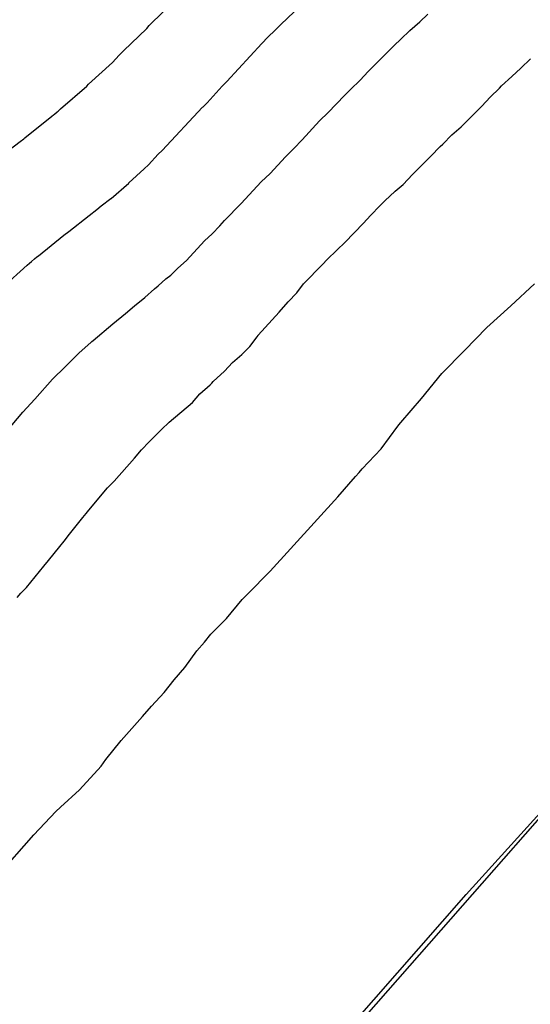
# Model space of a CAD drawing. Extents: x 158343 to 162498, y 431347 to 434500.
# Tile 130 of 248: x 159640 to 159649, y 433972 to 433989. Entities that reach past the tile are written whole.
import ezdxf

# ---------------------------------------------------------------- set-up
doc = ezdxf.new("R2010")
doc.units = 0
doc.header["$LTSCALE"] = 10
doc.header["$MEASUREMENT"] = 0
for name, color, linetype in [('000_arcering', 8, 'CONTINUOUS'), ('bestaand 012m', 8, 'CONTINUOUS'), ('def. con-hoogtelijn (index)', 8, 'CONTINUOUS')]:
    doc.layers.add(name, color=color, linetype=linetype)

# ---------------------------------------------------------------- blocks, each defined once
blk = doc.blocks.new('bestaande hoogtelijnen')
at = {"layer": 'def. con-hoogtelijn (index)'}
for p, q in [((-25.191, -77.739), (-24.719, -77.267)), ((-25.191, -77.739), (-24.719, -77.267)), ((-22.939, -77.717), (-22.6, -77.395)), ((-22.939, -77.717), (-22.6, -77.395)), ((-22.939, -77.717), (-22.6, -77.395)), ((-20.566, -77.676), (-20.428, -77.545)), ((-20.566, -77.676), (-20.428, -77.545)), ((-25.632, -78.172), (-25.234, -77.786)), ((-25.632, -78.172), (-25.234, -77.786)), ((-25.234, -77.786), (-25.191, -77.739)), ((-25.234, -77.786), (-25.191, -77.739)), ((-23.164, -77.938), (-23.035, -77.817)), ((-23.164, -77.938), (-23.035, -77.817)), ((-23.164, -77.938), (-23.035, -77.817)), ((-23.035, -77.817), (-22.939, -77.717)), ((-23.035, -77.817), (-22.939, -77.717)), ((-23.035, -77.817), (-22.939, -77.717)), ((-20.733, -77.821), (-20.566, -77.676)), ((-20.733, -77.821), (-20.566, -77.676)), ((-23.263, -78.043), (-23.164, -77.938)), ((-23.263, -78.043), (-23.164, -77.938)), ((-23.263, -78.043), (-23.164, -77.938)), ((-21.003, -78.081), (-20.887, -77.97)), ((-21.003, -78.081), (-20.887, -77.97)), ((-20.887, -77.97), (-20.733, -77.821)), ((-20.887, -77.97), (-20.733, -77.821)), ((-23.862, -78.696), (-23.263, -78.043)), ((-23.862, -78.696), (-23.263, -78.043)), ((-23.862, -78.696), (-23.263, -78.043)), ((-21.154, -78.235), (-21.003, -78.081)), ((-21.154, -78.235), (-21.003, -78.081)), ((-25.821, -78.368), (-25.706, -78.244)), ((-25.821, -78.368), (-25.706, -78.244)), ((-25.706, -78.244), (-25.669, -78.208)), ((-25.706, -78.244), (-25.669, -78.208)), ((-25.669, -78.208), (-25.632, -78.172)), ((-25.669, -78.208), (-25.632, -78.172)), ((-21.316, -78.391), (-21.154, -78.235)), ((-21.316, -78.391), (-21.154, -78.235)), ((-18.837, -78.468), (-18.669, -78.305)), ((-18.837, -78.468), (-18.669, -78.305)), ((-18.837, -78.468), (-18.669, -78.305)), ((-26.23, -78.743), (-25.821, -78.368)), ((-26.23, -78.743), (-25.821, -78.368)), ((-21.447, -78.526), (-21.316, -78.391)), ((-21.447, -78.526), (-21.316, -78.391)), ((-18.991, -78.61), (-18.837, -78.468)), ((-18.991, -78.61), (-18.837, -78.468)), ((-18.991, -78.61), (-18.837, -78.468)), ((-21.582, -78.67), (-21.447, -78.526)), ((-21.582, -78.67), (-21.447, -78.526)), ((-19.165, -78.771), (-18.991, -78.61)), ((-19.165, -78.771), (-18.991, -78.61)), ((-19.165, -78.771), (-18.991, -78.61)), ((-26.706, -79.161), (-26.258, -78.774)), ((-26.706, -79.161), (-26.258, -78.774)), ((-26.258, -78.774), (-26.23, -78.743)), ((-26.258, -78.774), (-26.23, -78.743)), ((-24.199, -79.059), (-23.941, -78.774)), ((-24.199, -79.059), (-23.941, -78.774)), ((-24.199, -79.059), (-23.941, -78.774)), ((-23.941, -78.774), (-23.862, -78.696)), ((-23.941, -78.774), (-23.862, -78.696)), ((-23.941, -78.774), (-23.862, -78.696)), ((-21.751, -78.831), (-21.582, -78.67)), ((-21.751, -78.831), (-21.582, -78.67)), ((-19.359, -78.961), (-19.199, -78.809)), ((-19.359, -78.961), (-19.199, -78.809)), ((-19.359, -78.961), (-19.199, -78.809)), ((-19.199, -78.809), (-19.165, -78.771)), ((-19.199, -78.809), (-19.165, -78.771)), ((-19.199, -78.809), (-19.165, -78.771)), ((-21.943, -79.03), (-21.895, -78.98)), ((-21.943, -79.03), (-21.895, -78.98)), ((-21.895, -78.98), (-21.751, -78.831)), ((-21.895, -78.98), (-21.751, -78.831)), ((-19.503, -79.117), (-19.359, -78.961)), ((-19.503, -79.117), (-19.359, -78.961)), ((-19.503, -79.117), (-19.359, -78.961)), ((-26.75, -79.202), (-26.706, -79.161)), ((-26.75, -79.202), (-26.706, -79.161)), ((-24.967, -79.876), (-24.278, -79.135)), ((-24.967, -79.876), (-24.278, -79.135)), ((-24.967, -79.876), (-24.278, -79.135)), ((-24.278, -79.135), (-24.271, -79.129)), ((-24.278, -79.135), (-24.271, -79.129)), ((-24.278, -79.135), (-24.271, -79.129)), ((-24.271, -79.129), (-24.265, -79.123)), ((-24.271, -79.129), (-24.265, -79.123)), ((-24.271, -79.129), (-24.265, -79.123)), ((-24.265, -79.123), (-24.199, -79.059)), ((-24.265, -79.123), (-24.199, -79.059)), ((-24.265, -79.123), (-24.199, -79.059)), ((-22.13, -79.226), (-21.993, -79.082)), ((-22.13, -79.226), (-21.993, -79.082)), ((-21.993, -79.082), (-21.943, -79.03)), ((-21.993, -79.082), (-21.943, -79.03)), ((-19.682, -79.291), (-19.503, -79.117)), ((-19.682, -79.291), (-19.503, -79.117)), ((-19.682, -79.291), (-19.503, -79.117)), ((-27.316, -79.657), (-26.854, -79.288)), ((-27.316, -79.657), (-26.854, -79.288)), ((-26.854, -79.288), (-26.827, -79.267)), ((-26.854, -79.288), (-26.827, -79.267)), ((-26.827, -79.267), (-26.812, -79.255)), ((-26.827, -79.267), (-26.812, -79.255)), ((-26.812, -79.255), (-26.762, -79.212)), ((-26.812, -79.255), (-26.762, -79.212)), ((-26.762, -79.212), (-26.75, -79.202)), ((-26.762, -79.212), (-26.75, -79.202)), ((-22.278, -79.369), (-22.13, -79.226)), ((-22.278, -79.369), (-22.13, -79.226)), ((-19.859, -79.471), (-19.682, -79.291)), ((-19.859, -79.471), (-19.682, -79.291)), ((-19.859, -79.471), (-19.682, -79.291)), ((-22.578, -79.695), (-22.278, -79.369)), ((-22.578, -79.695), (-22.278, -79.369)), ((-20.015, -79.606), (-19.859, -79.471)), ((-20.015, -79.606), (-19.859, -79.471)), ((-20.015, -79.606), (-19.859, -79.471)), ((-27.337, -79.674), (-27.316, -79.657)), ((-27.337, -79.674), (-27.316, -79.657)), ((-20.168, -79.764), (-20.015, -79.606)), ((-20.168, -79.764), (-20.015, -79.606)), ((-20.168, -79.764), (-20.015, -79.606)), ((-27.885, -80.088), (-27.396, -79.72)), ((-27.885, -80.088), (-27.396, -79.72)), ((-27.396, -79.72), (-27.337, -79.674)), ((-27.396, -79.72), (-27.337, -79.674)), ((-22.72, -79.843), (-22.578, -79.695)), ((-22.72, -79.843), (-22.578, -79.695)), ((-20.375, -79.973), (-20.217, -79.806)), ((-20.375, -79.973), (-20.217, -79.806)), ((-20.375, -79.973), (-20.217, -79.806)), ((-20.217, -79.806), (-20.168, -79.764)), ((-20.217, -79.806), (-20.168, -79.764)), ((-20.217, -79.806), (-20.168, -79.764)), ((-25.203, -80.122), (-25.035, -79.938)), ((-25.203, -80.122), (-25.035, -79.938)), ((-25.203, -80.122), (-25.035, -79.938)), ((-25.035, -79.938), (-24.967, -79.876)), ((-25.035, -79.938), (-24.967, -79.876)), ((-25.035, -79.938), (-24.967, -79.876)), ((-22.989, -80.126), (-22.86, -79.984)), ((-22.989, -80.126), (-22.86, -79.984)), ((-22.86, -79.984), (-22.72, -79.843)), ((-22.86, -79.984), (-22.72, -79.843)), ((-20.519, -80.113), (-20.375, -79.973)), ((-20.519, -80.113), (-20.375, -79.973)), ((-20.519, -80.113), (-20.375, -79.973)), ((-25.278, -80.187), (-25.203, -80.122)), ((-25.278, -80.187), (-25.203, -80.122)), ((-25.278, -80.187), (-25.203, -80.122)), ((-23.123, -80.266), (-22.989, -80.126)), ((-23.123, -80.266), (-22.989, -80.126)), ((-20.687, -80.286), (-20.519, -80.113)), ((-20.687, -80.286), (-20.519, -80.113)), ((-20.687, -80.286), (-20.519, -80.113)), ((-25.54, -80.43), (-25.278, -80.187)), ((-25.54, -80.43), (-25.278, -80.187)), ((-25.54, -80.43), (-25.278, -80.187)), ((-23.274, -80.413), (-23.123, -80.266)), ((-23.274, -80.413), (-23.123, -80.266)), ((-20.846, -80.454), (-20.687, -80.286)), ((-20.846, -80.454), (-20.687, -80.286)), ((-20.846, -80.454), (-20.687, -80.286)), ((-25.844, -80.694), (-25.542, -80.432)), ((-25.844, -80.694), (-25.542, -80.432)), ((-25.844, -80.694), (-25.542, -80.432)), ((-25.542, -80.432), (-25.54, -80.43)), ((-25.542, -80.432), (-25.54, -80.43)), ((-25.542, -80.432), (-25.54, -80.43)), ((-23.618, -80.784), (-23.274, -80.413)), ((-23.618, -80.784), (-23.274, -80.413)), ((-20.986, -80.571), (-20.846, -80.454)), ((-20.986, -80.571), (-20.846, -80.454)), ((-20.986, -80.571), (-20.846, -80.454)), ((-21.159, -80.737), (-20.986, -80.571)), ((-21.159, -80.737), (-20.986, -80.571)), ((-21.159, -80.737), (-20.986, -80.571)), ((-26.088, -80.886), (-26.011, -80.824)), ((-26.088, -80.886), (-26.011, -80.824)), ((-26.088, -80.886), (-26.011, -80.824)), ((-26.011, -80.824), (-25.846, -80.696)), ((-26.011, -80.824), (-25.846, -80.696)), ((-26.011, -80.824), (-25.846, -80.696)), ((-25.846, -80.696), (-25.844, -80.694)), ((-25.846, -80.696), (-25.844, -80.694)), ((-25.846, -80.696), (-25.844, -80.694)), ((-23.901, -81.073), (-23.618, -80.784)), ((-23.901, -81.073), (-23.618, -80.784)), ((-21.406, -80.986), (-21.24, -80.814)), ((-21.406, -80.986), (-21.24, -80.814)), ((-21.406, -80.986), (-21.24, -80.814)), ((-21.24, -80.814), (-21.159, -80.737)), ((-21.24, -80.814), (-21.159, -80.737)), ((-21.24, -80.814), (-21.159, -80.737)), ((-26.567, -81.263), (-26.216, -80.988)), ((-26.567, -81.263), (-26.216, -80.988)), ((-26.567, -81.263), (-26.216, -80.988)), ((-26.216, -80.988), (-26.088, -80.886)), ((-26.216, -80.988), (-26.088, -80.886)), ((-26.216, -80.988), (-26.088, -80.886)), ((-21.525, -81.12), (-21.406, -80.986)), ((-21.525, -81.12), (-21.406, -80.986)), ((-21.525, -81.12), (-21.406, -80.986)), ((-24.114, -81.3), (-23.984, -81.165)), ((-24.114, -81.3), (-23.984, -81.165)), ((-23.984, -81.165), (-23.901, -81.073)), ((-23.984, -81.165), (-23.901, -81.073)), ((-21.688, -81.285), (-21.525, -81.12)), ((-21.688, -81.285), (-21.525, -81.12)), ((-21.688, -81.285), (-21.525, -81.12)), ((-27.082, -81.676), (-26.649, -81.324)), ((-27.082, -81.676), (-26.649, -81.324)), ((-27.082, -81.676), (-26.649, -81.324)), ((-26.649, -81.324), (-26.567, -81.263)), ((-26.649, -81.324), (-26.567, -81.263)), ((-26.649, -81.324), (-26.567, -81.263)), ((-24.245, -81.422), (-24.114, -81.3)), ((-24.245, -81.422), (-24.114, -81.3)), ((-21.844, -81.448), (-21.688, -81.285)), ((-21.844, -81.448), (-21.688, -81.285)), ((-21.844, -81.448), (-21.688, -81.285)), ((-24.552, -81.759), (-24.245, -81.422)), ((-24.552, -81.759), (-24.245, -81.422)), ((-21.978, -81.575), (-21.844, -81.448)), ((-21.978, -81.575), (-21.844, -81.448)), ((-21.978, -81.575), (-21.844, -81.448)), ((-27.111, -81.696), (-27.082, -81.676)), ((-27.111, -81.696), (-27.082, -81.676)), ((-27.111, -81.696), (-27.082, -81.676)), ((-22.154, -81.746), (-21.978, -81.575)), ((-22.154, -81.746), (-21.978, -81.575)), ((-22.154, -81.746), (-21.978, -81.575)), ((-27.694, -82.214), (-27.278, -81.835)), ((-27.694, -82.214), (-27.278, -81.835)), ((-27.694, -82.214), (-27.278, -81.835)), ((-27.278, -81.835), (-27.235, -81.8)), ((-27.278, -81.835), (-27.235, -81.8)), ((-27.278, -81.835), (-27.235, -81.8)), ((-27.235, -81.8), (-27.203, -81.771)), ((-27.235, -81.8), (-27.203, -81.771)), ((-27.235, -81.8), (-27.203, -81.771)), ((-27.203, -81.771), (-27.15, -81.728)), ((-27.203, -81.771), (-27.15, -81.728)), ((-27.203, -81.771), (-27.15, -81.728)), ((-27.15, -81.728), (-27.111, -81.696)), ((-27.15, -81.728), (-27.111, -81.696)), ((-27.15, -81.728), (-27.111, -81.696)), ((-24.702, -81.89), (-24.552, -81.759)), ((-24.702, -81.89), (-24.552, -81.759)), ((-22.55, -82.157), (-22.221, -81.819)), ((-22.55, -82.157), (-22.221, -81.819)), ((-22.55, -82.157), (-22.221, -81.819)), ((-22.221, -81.819), (-22.154, -81.746)), ((-22.221, -81.819), (-22.154, -81.746)), ((-22.221, -81.819), (-22.154, -81.746)), ((-24.904, -82.069), (-24.822, -82.005)), ((-24.904, -82.069), (-24.822, -82.005)), ((-24.822, -82.005), (-24.702, -81.89)), ((-24.822, -82.005), (-24.702, -81.89)), ((-25.101, -82.24), (-25.037, -82.188)), ((-25.101, -82.24), (-25.037, -82.188)), ((-25.037, -82.188), (-24.904, -82.069)), ((-25.037, -82.188), (-24.904, -82.069)), ((-22.665, -82.308), (-22.55, -82.157)), ((-22.665, -82.308), (-22.55, -82.157)), ((-22.665, -82.308), (-22.55, -82.157)), ((-19.006, -82.534), (-18.604, -82.158)), ((-19.006, -82.534), (-18.604, -82.158)), ((-25.268, -82.392), (-25.101, -82.24)), ((-25.268, -82.392), (-25.101, -82.24)), ((-22.816, -82.466), (-22.665, -82.308)), ((-22.816, -82.466), (-22.665, -82.308)), ((-22.816, -82.466), (-22.665, -82.308)), ((-25.596, -82.664), (-25.444, -82.53)), ((-25.596, -82.664), (-25.444, -82.53)), ((-25.444, -82.53), (-25.268, -82.392)), ((-25.444, -82.53), (-25.268, -82.392)), ((-22.967, -82.641), (-22.816, -82.466)), ((-22.967, -82.641), (-22.816, -82.466)), ((-22.967, -82.641), (-22.816, -82.466)), ((-25.813, -82.84), (-25.596, -82.664)), ((-25.813, -82.84), (-25.596, -82.664)), ((-23.325, -83.035), (-22.967, -82.641)), ((-23.325, -83.035), (-22.967, -82.641)), ((-23.325, -83.035), (-22.967, -82.641)), ((-19.418, -82.901), (-19.006, -82.534)), ((-19.418, -82.901), (-19.006, -82.534)), ((-26.15, -83.124), (-25.813, -82.84)), ((-26.15, -83.124), (-25.813, -82.84)), ((-23.33, -83.042), (-23.325, -83.035)), ((-23.33, -83.042), (-23.325, -83.035)), ((-23.33, -83.042), (-23.325, -83.035)), ((-19.798, -83.298), (-19.418, -82.901)), ((-19.798, -83.298), (-19.418, -82.901)), ((-26.395, -83.344), (-26.186, -83.155)), ((-26.395, -83.344), (-26.186, -83.155)), ((-26.186, -83.155), (-26.17, -83.141)), ((-26.186, -83.155), (-26.17, -83.141)), ((-26.17, -83.141), (-26.15, -83.124)), ((-26.17, -83.141), (-26.15, -83.124)), ((-23.47, -83.23), (-23.347, -83.063)), ((-23.47, -83.23), (-23.347, -83.063)), ((-23.47, -83.23), (-23.347, -83.063)), ((-23.347, -83.063), (-23.33, -83.042)), ((-23.347, -83.063), (-23.33, -83.042)), ((-23.347, -83.063), (-23.33, -83.042)), ((-26.513, -83.46), (-26.395, -83.344)), ((-26.513, -83.46), (-26.395, -83.344)), ((-23.765, -83.503), (-23.609, -83.364)), ((-23.765, -83.503), (-23.609, -83.364)), ((-23.765, -83.503), (-23.609, -83.364)), ((-23.609, -83.364), (-23.47, -83.23)), ((-23.609, -83.364), (-23.47, -83.23)), ((-23.609, -83.364), (-23.47, -83.23)), ((-20.186, -83.688), (-19.798, -83.298)), ((-20.186, -83.688), (-19.798, -83.298)), ((-26.629, -83.577), (-26.513, -83.46)), ((-26.629, -83.577), (-26.513, -83.46)), ((-23.903, -83.648), (-23.765, -83.503)), ((-23.903, -83.648), (-23.765, -83.503)), ((-23.903, -83.648), (-23.765, -83.503)), ((-26.844, -83.786), (-26.629, -83.577)), ((-26.844, -83.786), (-26.629, -83.577)), ((-24.097, -83.826), (-23.903, -83.648)), ((-24.097, -83.826), (-23.903, -83.648)), ((-24.097, -83.826), (-23.903, -83.648)), ((-20.534, -84.118), (-20.186, -83.688)), ((-20.534, -84.118), (-20.186, -83.688)), ((-27.145, -84.126), (-26.847, -83.788)), ((-27.145, -84.126), (-26.847, -83.788)), ((-26.847, -83.788), (-26.844, -83.786)), ((-26.847, -83.788), (-26.844, -83.786)), ((-24.147, -83.881), (-24.12, -83.853)), ((-24.147, -83.881), (-24.12, -83.853)), ((-24.147, -83.881), (-24.12, -83.853)), ((-24.12, -83.853), (-24.097, -83.826)), ((-24.12, -83.853), (-24.097, -83.826)), ((-24.12, -83.853), (-24.097, -83.826)), ((-24.453, -84.188), (-24.325, -84.038)), ((-24.453, -84.188), (-24.325, -84.038)), ((-24.453, -84.188), (-24.325, -84.038)), ((-24.325, -84.038), (-24.147, -83.881)), ((-24.325, -84.038), (-24.147, -83.881)), ((-24.325, -84.038), (-24.147, -83.881)), ((-27.351, -84.349), (-27.145, -84.126)), ((-27.351, -84.349), (-27.145, -84.126)), ((-24.847, -84.52), (-24.453, -84.188)), ((-24.847, -84.52), (-24.453, -84.188)), ((-24.847, -84.52), (-24.453, -84.188)), ((-20.888, -84.526), (-20.534, -84.118)), ((-20.888, -84.526), (-20.534, -84.118)), ((-27.624, -84.675), (-27.351, -84.349)), ((-27.624, -84.675), (-27.351, -84.349)), ((-24.98, -84.648), (-24.847, -84.52)), ((-24.98, -84.648), (-24.847, -84.52)), ((-24.98, -84.648), (-24.847, -84.52)), ((-20.938, -84.591), (-20.895, -84.535)), ((-20.938, -84.591), (-20.895, -84.535)), ((-20.895, -84.535), (-20.888, -84.526)), ((-20.895, -84.535), (-20.888, -84.526)), ((-25.119, -84.783), (-24.98, -84.648)), ((-25.119, -84.783), (-24.98, -84.648)), ((-25.119, -84.783), (-24.98, -84.648)), ((-21.227, -84.981), (-20.938, -84.591)), ((-21.227, -84.981), (-20.938, -84.591)), ((-25.325, -84.997), (-25.191, -84.86)), ((-25.325, -84.997), (-25.191, -84.86)), ((-25.325, -84.997), (-25.191, -84.86)), ((-25.191, -84.86), (-25.152, -84.821)), ((-25.191, -84.86), (-25.152, -84.821)), ((-25.191, -84.86), (-25.152, -84.821)), ((-25.152, -84.821), (-25.119, -84.783)), ((-25.152, -84.821), (-25.119, -84.783)), ((-25.152, -84.821), (-25.119, -84.783)), ((-25.441, -85.137), (-25.325, -84.997)), ((-25.441, -85.137), (-25.325, -84.997)), ((-25.441, -85.137), (-25.325, -84.997)), ((-21.549, -85.319), (-21.227, -84.981)), ((-21.549, -85.319), (-21.227, -84.981)), ((-25.789, -85.532), (-25.441, -85.137)), ((-25.789, -85.532), (-25.441, -85.137)), ((-25.789, -85.532), (-25.441, -85.137)), ((-21.666, -85.449), (-21.602, -85.383)), ((-21.666, -85.449), (-21.602, -85.383)), ((-21.602, -85.383), (-21.549, -85.319)), ((-21.602, -85.383), (-21.549, -85.319)), ((-25.904, -85.648), (-25.789, -85.532)), ((-25.904, -85.648), (-25.789, -85.532)), ((-25.904, -85.648), (-25.789, -85.532)), ((-21.965, -85.798), (-21.666, -85.449)), ((-21.965, -85.798), (-21.666, -85.449)), ((-26.223, -86.029), (-25.904, -85.648)), ((-26.223, -86.029), (-25.904, -85.648)), ((-26.223, -86.029), (-25.904, -85.648)), ((-23.12, -87.073), (-21.965, -85.798)), ((-23.12, -87.073), (-21.965, -85.798)), ((-26.268, -86.086), (-26.223, -86.029)), ((-26.268, -86.086), (-26.223, -86.029)), ((-26.268, -86.086), (-26.223, -86.029)), ((-26.555, -86.437), (-26.325, -86.151)), ((-26.555, -86.437), (-26.325, -86.151)), ((-26.555, -86.437), (-26.325, -86.151)), ((-26.325, -86.151), (-26.268, -86.086)), ((-26.325, -86.151), (-26.268, -86.086)), ((-26.325, -86.151), (-26.268, -86.086)), ((-26.72, -86.648), (-26.643, -86.559)), ((-26.72, -86.648), (-26.643, -86.559)), ((-26.72, -86.648), (-26.643, -86.559)), ((-26.643, -86.559), (-26.555, -86.437)), ((-26.643, -86.559), (-26.555, -86.437)), ((-26.643, -86.559), (-26.555, -86.437)), ((-26.915, -86.89), (-26.72, -86.648)), ((-26.915, -86.89), (-26.72, -86.648)), ((-26.915, -86.89), (-26.72, -86.648)), ((-26.99, -86.984), (-26.915, -86.89)), ((-26.99, -86.984), (-26.915, -86.89)), ((-26.99, -86.984), (-26.915, -86.89)), ((-27.291, -87.349), (-26.99, -86.984)), ((-27.291, -87.349), (-26.99, -86.984)), ((-27.291, -87.349), (-26.99, -86.984)), ((-23.509, -87.462), (-23.12, -87.073)), ((-23.509, -87.462), (-23.12, -87.073)), ((-27.385, -87.449), (-27.291, -87.349)), ((-27.385, -87.449), (-27.291, -87.349)), ((-27.385, -87.449), (-27.291, -87.349)), ((-27.449, -87.524), (-27.385, -87.449)), ((-27.449, -87.524), (-27.385, -87.449)), ((-27.449, -87.524), (-27.385, -87.449)), ((-23.87, -87.879), (-23.599, -87.554)), ((-23.87, -87.879), (-23.599, -87.554)), ((-23.599, -87.554), (-23.509, -87.462)), ((-23.599, -87.554), (-23.509, -87.462)), ((-24.137, -88.15), (-23.87, -87.879)), ((-24.137, -88.15), (-23.87, -87.879)), ((-24.244, -88.283), (-24.137, -88.15)), ((-24.244, -88.283), (-24.137, -88.15)), ((-24.377, -88.435), (-24.244, -88.283)), ((-24.377, -88.435), (-24.244, -88.283)), ((-24.583, -88.721), (-24.377, -88.435)), ((-24.583, -88.721), (-24.377, -88.435)), ((-24.763, -88.928), (-24.583, -88.721)), ((-24.763, -88.928), (-24.583, -88.721)), ((-24.935, -89.147), (-24.763, -88.928)), ((-24.935, -89.147), (-24.763, -88.928)), ((-19.77, -92.6), (-16.421, -88.902)), ((-19.77, -92.6), (-16.421, -88.902)), ((-19.77, -92.6), (-16.421, -88.902)), ((-25.154, -89.381), (-24.935, -89.147)), ((-25.154, -89.381), (-24.935, -89.147)), ((-25.304, -89.555), (-25.154, -89.381)), ((-25.304, -89.555), (-25.154, -89.381)), ((-25.669, -89.969), (-25.304, -89.555)), ((-25.669, -89.969), (-25.304, -89.555)), ((-25.932, -90.292), (-25.669, -89.969)), ((-25.932, -90.292), (-25.669, -89.969)), ((-26.384, -90.81), (-26.01, -90.405)), ((-26.384, -90.81), (-26.01, -90.405)), ((-26.01, -90.405), (-25.932, -90.292)), ((-26.01, -90.405), (-25.932, -90.292)), ((-26.71, -91.106), (-26.384, -90.81)), ((-26.71, -91.106), (-26.384, -90.81)), ((-26.788, -91.183), (-26.71, -91.106)), ((-26.788, -91.183), (-26.71, -91.106)), ((-27.166, -91.582), (-26.788, -91.183)), ((-27.166, -91.582), (-26.788, -91.183)), ((-28.208, -92.771), (-27.166, -91.582)), ((-28.208, -92.771), (-27.166, -91.582)), ((-22.79, -96.046), (-19.77, -92.6)), ((-22.79, -96.046), (-19.77, -92.6)), ((-22.79, -96.046), (-19.77, -92.6))]:
    blk.add_line(p, q, dxfattribs=at)

msp = doc.modelspace()

# ---------------------------------------------------------------- linework, layer by layer
at = {"layer": 'bestaand 012m'}
for points in [[(159688.595, 433904.023, -0.268753), (159684.715, 433917.918), (159691.245, 433951.64), (159696.894, 433973.527), (159701.84, 433981.785), (159703.917, 433987.32, -0.105712), (159694.48, 433984.494), (159685.944, 433984.494), (159674.05, 433986.019), (159665.038, 433986.395, 0.179647), (159651.388, 433977.535), (159636.182, 433960.226), (159607.092, 433933.511), (159590.95, 433924.545, -0.147715), (159567.617, 433924.043), (159559.358, 433929.258), (159554.144, 433937.517), (159552.484, 433956.834), (159553.96, 433975.41), (159556.16, 433988.792), (159524.067, 433890.726, -0.40747)], [(159699.302, 433985.395), (159694.48, 433984.494), (159685.944, 433984.494), (159674.05, 433986.019), (159665.038, 433986.395, 0.179647), (159651.388, 433977.535), (159636.182, 433960.226), (159607.092, 433933.511), (159590.95, 433924.545, -0.147715), (159567.617, 433924.043), (159559.358, 433929.258), (159554.144, 433937.517), (159552.484, 433956.834), (159553.96, 433975.41), (159556.16, 433988.792)]]:
    msp.add_lwpolyline(points, format="xyb", dxfattribs=at)

# ---------------------------------------------------------------- block references
at = {"layer": '000_arcering'}
msp.add_blockref('bestaande hoogtelijnen', (159667.804, 434066.432), dxfattribs=at)

doc.saveas('drawing.dxf')
